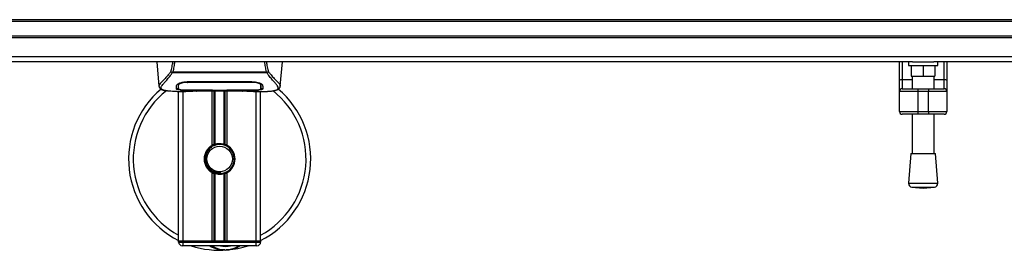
# Model space of a CAD drawing. Header units: millimetres. Extents: x 0 to 420, y 0 to 297.
# Tile 9 of 128: x 112.47 to 131.95, y 91.01 to 95.56. Entities that reach past the tile are written whole.
import ezdxf

# ---------------------------------------------------------------- set-up
doc = ezdxf.new("R2010")
doc.units = ezdxf.units.MM

msp = doc.modelspace()

# ---------------------------------------------------------------- linework, layer by layer
at = {"color": 7, "linetype": 'Continuous', "lineweight": 25}
for p, q in [((221.09183, 95.56253), (58.90817, 95.56253)), ((221.09183, 95.52649), (58.90817, 95.52649)), ((221.09183, 95.23816), (58.90817, 95.23816)), ((221.09183, 95.20212), (58.90817, 95.20212)), ((221.09183, 94.83229), (58.90817, 94.83229)), ((130.13518, 94.73359), (111.24967, 94.73359)), ((115.18746, 94.73359), (115.22957, 94.25233)), ((117.62905, 94.25233), (117.67116, 94.73359)), ((129.87768, 94.35397), (129.87768, 94.73359)), ((129.93174, 94.73359), (129.93174, 94.38498)), ((130.05788, 94.73359), (130.05788, 94.66151)), ((130.13518, 94.73359), (130.55725, 94.73359)), ((149.44275, 94.73359), (130.55725, 94.73359)), ((130.63454, 94.66151), (130.63454, 94.73359)), ((130.76068, 94.38498), (130.76068, 94.73359)), ((130.81474, 94.73359), (130.81474, 94.35397)), ((115.49305, 94.5153), (115.48965, 94.5245)), ((117.3651, 94.5153), (115.49305, 94.5153)), ((115.50255, 94.53549), (117.35611, 94.53549)), ((117.36906, 94.52464), (117.3651, 94.5153)), ((130.05788, 94.66151), (130.63454, 94.66151)), ((130.11195, 94.66151), (130.11195, 94.44526)), ((130.34621, 94.66151), (130.34621, 94.44526)), ((130.58048, 94.66151), (130.58048, 94.44526)), ((115.61178, 94.27899), (115.61195, 94.25331)), ((115.61368, 94.27015), (115.61307, 94.29469)), ((115.79859, 94.34013), (117.06002, 94.34013)), ((115.79905, 94.32624), (115.79892, 94.32624)), ((117.06412, 94.32623), (117.06446, 94.33982)), ((129.87768, 94.1465), (129.87768, 94.35397)), ((129.93174, 94.38498), (129.93174, 94.20056)), ((129.93174, 94.38498), (130.12997, 94.38498)), ((130.11195, 94.44526), (130.34621, 94.44526)), ((130.12997, 94.44526), (130.12997, 94.20056)), ((130.34621, 94.44526), (130.58048, 94.44526)), ((130.56246, 94.20056), (130.56246, 94.44526)), ((130.56246, 94.38498), (130.76068, 94.38498)), ((130.76068, 94.20056), (130.76068, 94.38498)), ((130.81474, 94.35397), (130.81474, 94.1465)), ((115.22949, 94.25375), (115.2302, 94.25239)), ((115.59237, 94.1465), (115.75757, 94.1465)), ((115.61194, 94.25331), (115.61231, 94.19207)), ((115.61839, 91.19115), (115.61839, 94.1465)), ((115.65482, 94.14875), (115.66157, 94.14946)), ((115.70849, 91.19115), (115.70849, 94.1465)), ((115.79859, 94.17519), (115.79859, 94.17233)), ((116.26713, 94.17233), (115.79859, 94.17233)), ((115.88852, 94.15625), (116.9701, 94.15625)), ((115.88854, 94.15628), (116.97008, 94.15628)), ((116.26713, 94.17233), (116.26713, 94.17525)), ((116.26713, 94.16577), (116.26713, 94.17233)), ((116.59149, 94.16577), (116.26713, 94.16577)), ((116.27974, 93.08034), (116.27974, 94.15625)), ((116.28517, 94.17525), (116.28517, 94.16838)), ((116.28517, 94.16838), (116.28517, 94.17525)), ((116.28517, 94.16838), (116.5735, 94.16838)), ((116.31881, 93.09871), (116.31881, 94.15625)), ((116.3395, 93.10587), (116.3395, 94.15625)), ((116.51912, 93.10587), (116.51912, 94.15625)), ((116.53981, 93.09871), (116.53981, 94.15625)), ((116.5735, 94.17525), (117.06597, 94.17519)), ((116.5735, 94.17525), (116.5735, 94.16838)), ((116.57888, 93.08034), (116.57888, 94.15625)), ((116.59149, 94.17233), (116.59149, 94.17525)), ((116.59149, 94.16577), (116.59149, 94.17233)), ((117.06002, 94.17233), (116.59149, 94.17233)), ((117.06002, 94.17519), (117.06002, 94.17233)), ((117.09787, 94.1465), (117.26613, 94.1465)), ((117.15013, 91.19115), (117.15013, 94.1465)), ((117.24023, 91.19115), (117.24023, 94.1465)), ((117.24666, 94.25219), (117.24669, 94.25693)), ((117.62913, 94.25375), (117.62842, 94.25239)), ((130.23809, 94.1465), (129.87768, 94.1465)), ((129.87768, 93.75005), (129.87768, 94.1465)), ((129.93174, 94.20056), (130.23809, 94.20056)), ((130.23809, 94.20056), (130.45433, 94.20056)), ((130.23809, 94.20056), (130.23809, 94.1465)), ((130.45433, 94.1465), (130.23809, 94.1465)), ((130.23809, 94.1465), (130.23809, 93.75005)), ((130.45433, 94.20056), (130.45433, 94.1465)), ((130.45433, 94.20056), (130.76068, 94.20056)), ((130.81474, 94.1465), (130.45433, 94.1465)), ((130.45433, 93.75005), (130.45433, 94.1465)), ((130.81474, 94.1465), (130.81474, 93.75005)), ((129.87768, 93.75005), (130.23809, 93.75005)), ((130.23809, 93.69598), (129.93174, 93.69598)), ((130.12997, 93.69598), (130.12997, 92.9237)), ((130.23809, 93.75005), (130.45433, 93.75005)), ((130.23809, 93.75005), (130.23809, 93.69598)), ((130.45433, 93.69598), (130.23809, 93.69598)), ((130.45433, 93.75005), (130.81474, 93.75005)), ((130.45433, 93.75005), (130.45433, 93.69598)), ((130.76068, 93.69598), (130.45433, 93.69598)), ((130.56246, 92.9237), (130.56246, 93.69598)), ((130.10294, 92.9237), (130.05788, 92.33322)), ((130.10294, 92.9237), (130.58949, 92.9237)), ((130.63454, 92.33322), (130.58949, 92.9237)), ((116.27974, 91.19115), (116.27974, 92.54563)), ((116.31881, 91.19115), (116.31881, 92.52726)), ((116.3395, 91.19115), (116.3395, 92.5201)), ((116.45431, 92.52574), (116.45233, 92.54851)), ((116.51912, 91.19115), (116.51912, 92.5201)), ((116.53981, 91.19115), (116.53981, 92.52726)), ((116.57888, 91.19115), (116.57888, 92.54563)), ((130.05788, 92.33322), (130.63454, 92.33322)), ((130.12427, 92.25586), (130.34621, 92.23893)), ((130.12427, 92.25586), (130.56815, 92.25586)), ((130.34621, 92.23893), (130.56815, 92.25586)), ((115.70849, 91.19115), (115.61839, 91.19115)), ((115.61839, 91.19115), (115.70849, 91.19115)), ((115.61839, 91.17313), (115.61839, 91.19115)), ((115.61839, 91.17313), (115.70849, 91.17313)), ((116.27974, 91.19115), (115.70849, 91.19115)), ((115.70849, 91.19115), (115.70849, 91.17313)), ((117.15013, 91.19115), (115.70849, 91.19115)), ((115.70849, 91.10105), (115.70849, 91.17313)), ((115.70849, 91.17313), (117.15013, 91.17313)), ((117.15013, 91.19115), (116.57888, 91.19115)), ((117.24023, 91.19115), (117.15013, 91.19115)), ((117.15013, 91.19115), (117.24023, 91.19115)), ((117.15013, 91.17313), (117.15013, 91.19115)), ((117.15013, 91.10105), (117.15013, 91.17313)), ((117.15013, 91.17313), (117.24023, 91.17313)), ((117.24023, 91.19115), (117.24023, 91.17313)), ((115.70849, 91.10105), (115.69047, 91.10105)), ((117.15013, 91.10105), (115.70849, 91.10105)), ((117.16815, 91.10105), (117.15013, 91.10105))]:
    msp.add_line(p, q, dxfattribs=at)
at = {"color": 7, "linetype": 'Continuous', "lineweight": 25, "flags": 128}
for points in [[(115.7945, 94.32623), (115.7986, 94.32624), (115.79892, 94.32624)], [(129.87768, 94.35397), (129.87872, 94.36002), (129.8818, 94.36584), (129.88679, 94.3712), (129.89351, 94.3759), (129.90171, 94.37975), (129.91105, 94.38262), (129.92119, 94.38438), (129.93174, 94.38498)], [(130.76068, 94.38498), (130.77123, 94.38438), (130.78137, 94.38262), (130.79072, 94.37975), (130.79891, 94.3759), (130.80563, 94.3712), (130.81063, 94.36584), (130.8137, 94.36002), (130.81474, 94.35397)], [(115.79265, 94.17519), (116.03096, 94.17523), (116.28517, 94.17525)]]:
    msp.add_lwpolyline(points, dxfattribs=at)
at = {"color": 7, "linetype": 'Continuous', "lineweight": 25}
msp.add_circle((116.42931, 92.81299), 0.25229, dxfattribs=at)
for centre, radius, start, end in [((116.42931, 92.81299), 1.80204, 130.046839, 243.256316), ((116.42931, 92.81299), 1.70915, 128.047069, 241.675912), ((116.42931, 92.81299), 1.80204, 296.743684, 49.984768), ((116.42931, 92.81299), 1.70915, 298.324088, 52.137337), ((129.93174, 94.1465), 0.05406, 90, 180), ((130.76068, 94.1465), 0.05406, 0, 90), ((129.93174, 93.75005), 0.05406, 180, 270), ((130.76068, 93.75005), 0.05406, 270, 0), ((116.42931, 92.81299), 0.30635, 119.224658, 240.775342), ((116.42931, 92.81299), 0.30635, 111.143405, 119.224658), ((116.42931, 92.81299), 0.28833, 274.974241, 94.974241), ((116.42931, 92.81299), 0.30635, 60.775342, 68.856595), ((116.42931, 92.81299), 0.30635, 299.224658, 60.775342), ((116.42931, 92.81299), 0.30635, 240.775342, 248.856595), ((116.42931, 92.81299), 0.30635, 291.143405, 299.224658), ((130.12976, 92.32773), 0.07208, 175.637086, 265.637086), ((130.56266, 92.32773), 0.07208, 274.362914, 4.362914), ((115.69047, 91.17313), 0.07208, 180, 270), ((117.16815, 91.17313), 0.07208, 270, 0), ((116.42931, 92.81299), 1.80204, 251.805128, 274.974241), ((116.54493, 91.4845), 0.46853, 234.926098, 305.073902), ((116.54493, 91.4845), 0.39645, 255.287788, 284.712212), ((116.42931, 92.81299), 1.80204, 274.974241, 288.194872)]:
    msp.add_arc(centre, radius, start, end, dxfattribs=at)
for points, knots in [([(115.46146, 94.53397), (115.47058, 94.56642), (115.48855, 94.6304), (115.49958, 94.69953), (115.50501, 94.73359)], [0, 0, 0, 0, 0.50728505, 1, 1, 1, 1]), ([(115.53711, 94.73359), (115.5333, 94.69918), (115.52575, 94.63083), (115.51025, 94.56713), (115.50255, 94.53549)], [0, 0, 0, 0, 0.50345062, 1, 1, 1, 1]), ([(117.35611, 94.5355), (117.3489, 94.56747), (117.3345, 94.63128), (117.32363, 94.69856), (117.32205, 94.73343), (117.32205, 94.73359)], [0, 0, 0, 0, 0.49992462, 0.99775327, 1, 1, 1, 1]), ([(117.35319, 94.73359), (117.35859, 94.69964), (117.36961, 94.63041), (117.38785, 94.56654), (117.39715, 94.53398)], [0, 0, 0, 0, 0.49025565, 1, 1, 1, 1]), ([(115.46143, 94.53402), (115.45066, 94.51972), (115.41805, 94.47639), (115.36432, 94.41674), (115.30825, 94.36013), (115.26547, 94.3179), (115.23487, 94.28094), (115.23144, 94.26363), (115.22949, 94.25375)], [0, 0, 0, 0, 0.0842305, 0.25507317, 0.42671503, 0.59795609, 0.7705982, 1, 1, 1, 1]), ([(115.35661, 94.16223), (115.35325, 94.16294), (115.34612, 94.16444), (115.33598, 94.16701), (115.32625, 94.16984), (115.3101, 94.17534), (115.29117, 94.18453), (115.27503, 94.20051), (115.27063, 94.22082), (115.27938, 94.24732), (115.30374, 94.28141), (115.3431, 94.32585), (115.39643, 94.38539), (115.44322, 94.44369), (115.47572, 94.48916), (115.4874, 94.50678), (115.49305, 94.5153)], [0, 0, 0, 0, 0.02969414, 0.06305591, 0.09492768, 0.12531521, 0.23205808, 0.32960303, 0.43327649, 0.53202469, 0.63076786, 0.73507022, 0.83793216, 0.94137578, 0.97165063, 1, 1, 1, 1]), ([(115.48959, 94.52451), (115.48937, 94.52453), (115.48553, 94.52494), (115.47826, 94.5264), (115.46876, 94.52982), (115.46388, 94.5326), (115.46146, 94.53397)], [0, 0, 0, 0, 0.0200108, 0.34699568, 0.67667396, 1, 1, 1, 1]), ([(115.48952, 94.52461), (115.49368, 94.52819), (115.49791, 94.53183), (115.50246, 94.53543), (115.50255, 94.5355)], [0, 0, 0, 0, 0.98124308, 1, 1, 1, 1]), ([(117.35611, 94.5355), (117.3562, 94.53543), (117.36091, 94.53205), (117.36503, 94.52831), (117.36906, 94.52464)], [0, 0, 0, 0, 0.01890165, 1, 1, 1, 1]), ([(117.49937, 94.16183), (117.50643, 94.16328), (117.52151, 94.16638), (117.54854, 94.17483), (117.57531, 94.18882), (117.5895, 94.2129), (117.58295, 94.23929), (117.56737, 94.26395), (117.55348, 94.28209), (117.53556, 94.30329), (117.51439, 94.32706), (117.48939, 94.35484), (117.46172, 94.38676), (117.43163, 94.42389), (117.39909, 94.4657), (117.37699, 94.49796), (117.3651, 94.5153)], [0, 0, 0, 0, 0.06157012, 0.13151171, 0.27071941, 0.40337504, 0.53510625, 0.58328098, 0.63315897, 0.68442904, 0.73675836, 0.78384784, 0.83893216, 0.89157329, 0.94168727, 1, 1, 1, 1]), ([(117.39715, 94.53398), (117.39473, 94.53261), (117.38985, 94.52983), (117.38035, 94.52641), (117.37309, 94.52494), (117.36927, 94.52454), (117.36906, 94.52451)], [0, 0, 0, 0, 0.32361461, 0.65359013, 0.98086966, 1, 1, 1, 1]), ([(117.39718, 94.53403), (117.40795, 94.51972), (117.44056, 94.4764), (117.4943, 94.41674), (117.55037, 94.36013), (117.59314, 94.3179), (117.62375, 94.28094), (117.62717, 94.26363), (117.62913, 94.25375)], [0, 0, 0, 0, 0.08424716, 0.25508672, 0.42672547, 0.59796341, 0.77060237, 1, 1, 1, 1]), ([(115.57875, 94.26719), (115.58154, 94.27408), (115.58712, 94.28787), (115.62789, 94.31024), (115.68722, 94.32925), (115.74867, 94.33903), (115.78642, 94.33986), (115.79859, 94.34013)], [0, 0, 0, 0, 0.2254673, 0.45085364, 0.67736923, 0.89591171, 1, 1, 1, 1]), ([(115.63106, 94.3097), (115.62514, 94.30627), (115.61101, 94.29811), (115.60946, 94.2903), (115.60855, 94.28577)], [0, 0, 0, 0, 0.41900897, 1, 1, 1, 1]), ([(115.61164, 94.29186), (115.61168, 94.28835), (115.61182, 94.27625), (115.61188, 94.26498), (115.61192, 94.25699)], [0, 0, 0, 0, 0.290963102, 1, 1, 1, 1]), ([(115.7945, 94.32623), (115.77427, 94.32546), (115.73383, 94.32391), (115.67991, 94.31278), (115.63914, 94.29782), (115.61708, 94.28266), (115.61467, 94.27378), (115.61368, 94.27015)], [0, 0, 0, 0, 0.2128654, 0.42572184, 0.63872248, 0.85234986, 1, 1, 1, 1]), ([(115.79397, 94.34705), (115.79397, 94.34688), (115.79415, 94.33995), (115.79432, 94.33301), (115.7945, 94.32623)], [0, 0, 0, 0, 0.023427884, 1, 1, 1, 1]), ([(117.06412, 94.32623), (117.06275, 94.32623), (116.91853, 94.32666), (116.49684, 94.32616), (116.07651, 94.32621), (115.79905, 94.32624)], [0, 0, 0, 0, 0.00323915, 0.34201142, 1, 1, 1, 1]), ([(117.06002, 94.34013), (117.08342, 94.33916), (117.13017, 94.33722), (117.19316, 94.32313), (117.24346, 94.30427), (117.27435, 94.2843), (117.27819, 94.2724), (117.27987, 94.26719)], [0, 0, 0, 0, 0.1991311, 0.39793157, 0.60588955, 0.82737965, 1, 1, 1, 1]), ([(117.24493, 94.27015), (117.24285, 94.27559), (117.23869, 94.28646), (117.20705, 94.3034), (117.16064, 94.3173), (117.11006, 94.32506), (117.07699, 94.3259), (117.06412, 94.32623)], [0, 0, 0, 0, 0.21773223, 0.43557879, 0.65075483, 0.86407246, 1, 1, 1, 1]), ([(117.25006, 94.28577), (117.24925, 94.29178), (117.24831, 94.29872), (117.23499, 94.30574), (117.23324, 94.30667)], [0, 0, 0, 0, 0.86801111, 1, 1, 1, 1]), ([(117.24569, 94.30025), (117.2456, 94.29678), (117.24535, 94.28675), (117.2451, 94.27672), (117.24493, 94.27015)], [0, 0, 0, 0, 0.3458763, 1, 1, 1, 1]), ([(117.2467, 94.25693), (117.24675, 94.2649), (117.24683, 94.2786), (117.247, 94.29322), (117.24706, 94.29934)], [0, 0, 0, 0, 0.58164119, 1, 1, 1, 1]), ([(115.22958, 94.25214), (115.23045, 94.24681), (115.23195, 94.2376), (115.23607, 94.22788), (115.24005, 94.22071), (115.24123, 94.21872), (115.24217, 94.2172), (115.24264, 94.21649), (115.24295, 94.216), (115.24326, 94.21555), (115.24367, 94.21494), (115.24501, 94.2131), (115.24553, 94.21269), (115.24673, 94.21167), (115.2476, 94.21101), (115.24842, 94.21035), (115.24876, 94.21007), (115.24905, 94.20982), (115.24927, 94.20963), (115.24949, 94.20944), (115.24982, 94.20915), (115.25037, 94.20866), (115.25107, 94.20801), (115.25276, 94.20639), (115.25517, 94.20397), (115.25892, 94.20031), (115.26413, 94.19569), (115.2716, 94.19009), (115.28226, 94.18369), (115.29981, 94.17573), (115.31994, 94.1688), (115.33721, 94.1655), (115.34319, 94.16436)], [0, 0, 0, 0, 0.10895151, 0.18836403, 0.20015725, 0.20797863, 0.21045693, 0.21142904, 0.21231706, 0.21323322, 0.21428764, 0.21709508, 0.23718398, 0.24934952, 0.25616294, 0.25744907, 0.25846748, 0.25891857, 0.25936812, 0.25985246, 0.2604052, 0.2618126, 0.26492315, 0.26948017, 0.29015729, 0.32576371, 0.37931044, 0.4537257, 0.55180182, 0.67626306, 0.8881219, 1, 1, 1, 1]), ([(115.59237, 94.14653), (115.58885, 94.14652), (115.56875, 94.14646), (115.52599, 94.14687), (115.47964, 94.14852), (115.44527, 94.15084), (115.42792, 94.1523), (115.4116, 94.15392), (115.39746, 94.15558), (115.38355, 94.15745), (115.37122, 94.15944), (115.36183, 94.1611), (115.35719, 94.16211), (115.35661, 94.16223)], [0, 0, 0, 0, 0.04881498, 0.278922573, 0.545155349, 0.62717383, 0.698343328, 0.75858144, 0.828404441, 0.873649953, 0.933892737, 0.99178224, 1, 1, 1, 1]), ([(115.57679, 94.19248), (115.5769, 94.19679), (115.57718, 94.20757), (115.57776, 94.22986), (115.57842, 94.25473), (115.57875, 94.26719)], [0, 0, 0, 0, 0.249392, 0.62414375, 1, 1, 1, 1]), ([(115.79859, 94.17233), (115.77371, 94.1725), (115.72395, 94.17285), (115.65759, 94.1757), (115.60745, 94.18035), (115.58056, 94.18617), (115.57788, 94.19066), (115.57679, 94.19248)], [0, 0, 0, 0, 0.21341182, 0.42681727, 0.64048529, 0.85457431, 1, 1, 1, 1]), ([(115.57695, 94.21061), (115.57811, 94.20785), (115.57968, 94.20412), (115.59725, 94.20155), (115.60176, 94.20088)], [0, 0, 0, 0, 0.74296977, 1, 1, 1, 1]), ([(115.61195, 94.25331), (115.61196, 94.2524), (115.61202, 94.24225), (115.61215, 94.22185), (115.61226, 94.20237), (115.61233, 94.19212)], [0, 0, 0, 0, 0.04480435, 0.49764008, 1, 1, 1, 1]), ([(115.61233, 94.19212), (115.61233, 94.19225), (115.61246, 94.19991), (115.61271, 94.21407), (115.61316, 94.24015), (115.61348, 94.25838), (115.61367, 94.26919), (115.61368, 94.27015)], [0, 0, 0, 0, 0.007519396, 0.456665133, 0.715355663, 0.974525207, 1, 1, 1, 1]), ([(115.61233, 94.19212), (115.61429, 94.18994), (115.61822, 94.18557), (115.64948, 94.18058), (115.69551, 94.17712), (115.74622, 94.17542), (115.77955, 94.17525), (115.79265, 94.17519)], [0, 0, 0, 0, 0.21612272, 0.43228358, 0.64748247, 0.86145988, 1, 1, 1, 1]), ([(115.65482, 94.14875), (115.65215, 94.14893), (115.64368, 94.1495), (115.64366, 94.15042), (115.65896, 94.15125), (115.66289, 94.15147)], [0, 0, 0, 0, 0.25540478, 0.808946, 1, 1, 1, 1]), ([(115.65359, 94.15078), (115.65358, 94.15078), (115.65304, 94.15068), (115.65552, 94.15106), (115.66024, 94.15136), (115.66289, 94.15152)], [0, 0, 0, 0, 0.00626083, 0.44327513, 1, 1, 1, 1]), ([(115.96876, 94.15358), (115.9447, 94.15171), (115.90473, 94.1486), (115.815, 94.14656), (115.73402, 94.14546), (115.66803, 94.1482), (115.65482, 94.14875)], [0, 0, 0, 0, 0.30143784, 0.50095323, 0.90014009, 1, 1, 1, 1]), ([(115.66289, 94.15147), (115.66878, 94.15186), (115.68365, 94.15286), (115.73511, 94.15452), (115.80677, 94.15598), (115.86129, 94.15618), (115.88854, 94.15628)], [0, 0, 0, 0, 0.17981299, 0.45378319, 0.72700373, 1, 1, 1, 1]), ([(115.96876, 94.15358), (115.9711, 94.15369), (115.97573, 94.15391), (115.98011, 94.15548), (115.98227, 94.15625)], [0, 0, 0, 0, 0.50476564, 1, 1, 1, 1]), ([(116.87635, 94.15625), (116.87851, 94.15548), (116.88289, 94.15391), (116.88752, 94.15369), (116.88986, 94.15358)], [0, 0, 0, 0, 0.49524741, 1, 1, 1, 1]), ([(117.2038, 94.14875), (117.16483, 94.1477), (117.10008, 94.14597), (117.00116, 94.14723), (116.9357, 94.14946), (116.8975, 94.15289), (116.88986, 94.15358)], [0, 0, 0, 0, 0.30152184, 0.50104725, 0.90023015, 1, 1, 1, 1]), ([(116.97007, 94.15625), (116.98593, 94.15622), (117.0191, 94.15615), (117.06756, 94.15558), (117.11318, 94.15469), (117.15099, 94.15359), (117.17434, 94.15273), (117.18133, 94.15233), (117.18198, 94.15229)], [0, 0, 0, 0, 0.18189708, 0.38061319, 0.58093849, 0.78035725, 0.97967552, 1, 1, 1, 1]), ([(116.97008, 94.15628), (116.98228, 94.15626), (117.02166, 94.15619), (117.08617, 94.15538), (117.15199, 94.15371), (117.19678, 94.15178), (117.21783, 94.14999), (117.20848, 94.14916), (117.2038, 94.14875)], [0, 0, 0, 0, 0.08215471, 0.26513997, 0.44867114, 0.63249904, 0.81630092, 1, 1, 1, 1]), ([(117.28183, 94.19248), (117.27945, 94.18982), (117.27468, 94.18449), (117.23648, 94.17858), (117.18011, 94.17455), (117.11766, 94.1726), (117.07641, 94.17241), (117.06002, 94.17233)], [0, 0, 0, 0, 0.21521677, 0.43046232, 0.64509935, 0.85904026, 1, 1, 1, 1]), ([(117.06597, 94.17519), (117.08616, 94.17534), (117.12654, 94.17564), (117.18039, 94.17813), (117.22116, 94.18209), (117.24315, 94.18694), (117.24538, 94.19063), (117.24629, 94.19212)], [0, 0, 0, 0, 0.21287602, 0.42573624, 0.63903454, 0.85331242, 1, 1, 1, 1]), ([(117.18198, 94.15229), (117.18836, 94.15197), (117.19862, 94.15147), (117.20516, 94.15074), (117.20451, 94.15086), (117.20435, 94.15089)], [0, 0, 0, 0, 0.55060159, 0.88501525, 1, 1, 1, 1]), ([(117.18999, 94.15183), (117.19018, 94.15172), (117.19235, 94.1505), (117.19704, 94.14924), (117.20155, 94.14891), (117.2038, 94.14875)], [0, 0, 0, 0, 0.04443315, 0.52221653, 1, 1, 1, 1]), ([(117.24493, 94.27015), (117.24495, 94.26919), (117.24526, 94.25128), (117.24566, 94.22882), (117.24604, 94.20658), (117.24621, 94.19675), (117.24629, 94.19225), (117.24629, 94.19212)], [0, 0, 0, 0, 0.02546624, 0.4713629, 0.73178735, 0.99246436, 1, 1, 1, 1]), ([(117.24629, 94.19207), (117.24629, 94.19224), (117.24641, 94.21228), (117.24655, 94.23232), (117.24668, 94.25219)], [0, 0, 0, 0, 0.00827271, 1, 1, 1, 1]), ([(117.24629, 94.19212), (117.24641, 94.2112), (117.24653, 94.23122), (117.24666, 94.25124), (117.24666, 94.25219)], [0, 0, 0, 0, 0.95264015, 1, 1, 1, 1]), ([(117.25704, 94.20091), (117.26451, 94.20229), (117.27956, 94.20508), (117.28096, 94.20876), (117.28167, 94.21061)], [0, 0, 0, 0, 0.49631334, 1, 1, 1, 1]), ([(117.26613, 94.14653), (117.26803, 94.14652), (117.27505, 94.14647), (117.28868, 94.14654), (117.30535, 94.14666), (117.3219, 94.1469), (117.33833, 94.14724), (117.35557, 94.14775), (117.37429, 94.1485), (117.39706, 94.14969), (117.42127, 94.15142), (117.44634, 94.15379), (117.47044, 94.15675), (117.48826, 94.15932), (117.4976, 94.16143), (117.49937, 94.16183)], [0, 0, 0, 0, 0.02762691, 0.10239616, 0.17945658, 0.24994161, 0.31702439, 0.38965422, 0.46782264, 0.55148696, 0.67182448, 0.76737343, 0.86398611, 0.97427426, 1, 1, 1, 1]), ([(117.27987, 94.26719), (117.2803, 94.25109), (117.28093, 94.22689), (117.28149, 94.20546), (117.28171, 94.19681), (117.28183, 94.19248)], [0, 0, 0, 0, 0.49858361, 0.74918971, 1, 1, 1, 1]), ([(117.51149, 94.16355), (117.51881, 94.16493), (117.53746, 94.16846), (117.55881, 94.17572), (117.57634, 94.18368), (117.58701, 94.19008), (117.59448, 94.19568), (117.59969, 94.20031), (117.60344, 94.20396), (117.60591, 94.20644), (117.60761, 94.20807), (117.60837, 94.20877), (117.60879, 94.20915), (117.60912, 94.20944), (117.60934, 94.20963), (117.60956, 94.20982), (117.60985, 94.21006), (117.6102, 94.21035), (117.61076, 94.21081), (117.61135, 94.21126), (117.61209, 94.21183), (117.61312, 94.21272), (117.61361, 94.2131), (117.61495, 94.21494), (117.61536, 94.21555), (117.61566, 94.216), (117.61598, 94.21649), (117.61645, 94.2172), (117.61739, 94.21872), (117.61857, 94.22071), (117.62255, 94.22788), (117.62667, 94.2376), (117.62817, 94.24681), (117.62903, 94.25214)], [0, 0, 0, 0, 0.13346194, 0.34016958, 0.46160951, 0.55730778, 0.62992241, 0.68217732, 0.71692903, 0.7371149, 0.74272174, 0.74460414, 0.7459796, 0.74651976, 0.74699289, 0.74743167, 0.74787155, 0.74886374, 0.75011647, 0.75397334, 0.75908593, 0.76862625, 0.78821087, 0.79094759, 0.79197558, 0.79286909, 0.79373558, 0.79468443, 0.7971036, 0.8047367, 0.8162438, 0.89371675, 1, 1, 1, 1]), ([(116.31881, 93.09871), (116.31955, 93.09899), (116.3218, 93.09986), (116.32652, 93.10159), (116.3328, 93.10376), (116.33722, 93.10517), (116.33934, 93.10582), (116.3395, 93.10587)], [0, 0, 0, 0, 0.13279182, 0.40328924, 0.68794599, 0.97624213, 1, 1, 1, 1]), ([(116.3395, 93.10587), (116.348, 93.10825), (116.37691, 93.11633), (116.42991, 93.12154), (116.48311, 93.11585), (116.50981, 93.10845), (116.51912, 93.10587)], [0, 0, 0, 0, 0.15316231, 0.52061175, 0.83276392, 1, 1, 1, 1]), ([(116.51912, 93.10587), (116.5202, 93.10554), (116.52318, 93.10461), (116.52856, 93.10283), (116.53478, 93.10063), (116.53813, 93.09935), (116.53981, 93.09871)], [0, 0, 0, 0, 0.15557258, 0.42978375, 0.7145238, 1, 1, 1, 1]), ([(116.45431, 92.52574), (116.41783, 92.52659), (116.34386, 92.52829), (116.24495, 92.58268), (116.17259, 92.66705), (116.13622, 92.77338), (116.1438, 92.88352), (116.17884, 92.97097), (116.21966, 93.00553), (116.2332, 93.01699)], [0, 0, 0, 0, 0.1532567, 0.3107756, 0.4622177, 0.61755972, 0.7743655, 0.92518437, 1, 1, 1, 1]), ([(116.40431, 93.10023), (116.37285, 93.0936), (116.30993, 93.08034), (116.23067, 93.02224), (116.17418, 92.94337), (116.14771, 92.85022), (116.15413, 92.75471), (116.19142, 92.66749), (116.25521, 92.59816), (116.33774, 92.55514), (116.40678, 92.54464), (116.44457, 92.54785), (116.45233, 92.54851)], [0, 0, 0, 0, 0.110298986, 0.220597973, 0.330896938, 0.441269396, 0.548938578, 0.656287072, 0.763696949, 0.868649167, 0.973047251, 1, 1, 1, 1]), ([(116.3395, 92.5201), (116.33904, 92.52024), (116.33673, 92.52095), (116.3321, 92.52244), (116.32587, 92.5246), (116.32141, 92.52626), (116.31931, 92.52707), (116.31881, 92.52726)], [0, 0, 0, 0, 0.06768855, 0.33799524, 0.61961326, 0.90796392, 1, 1, 1, 1]), ([(116.51912, 92.5201), (116.50095, 92.51551), (116.464, 92.50618), (116.40263, 92.50593), (116.3615, 92.51356), (116.34217, 92.5193), (116.3395, 92.5201)], [0, 0, 0, 0, 0.31763159, 0.64587204, 0.9510876, 1, 1, 1, 1]), ([(116.53981, 92.52726), (116.5395, 92.52714), (116.53775, 92.52647), (116.53382, 92.52499), (116.52771, 92.52284), (116.52259, 92.52117), (116.51986, 92.52033), (116.51912, 92.5201)], [0, 0, 0, 0, 0.05704611, 0.3223495, 0.60367528, 0.89214027, 1, 1, 1, 1]), ([(116.53608, 91.01758), (116.5168, 91.01707), (116.44518, 91.01521), (116.34896, 91.03909), (116.26291, 91.07312), (116.22933, 91.09402), (116.21803, 91.10105)], [0, 0, 0, 0, 0.17640166, 0.65503379, 0.8840221, 1, 1, 1, 1]), ([(116.58556, 91.01773), (116.58525, 91.0177), (116.57702, 91.01698), (116.56873, 91.0173), (116.56075, 91.01761)], [0, 0, 0, 0, 0.03710938, 1, 1, 1, 1]), ([(116.84714, 91.10105), (116.8442, 91.09911), (116.79632, 91.06757), (116.70809, 91.03686), (116.62147, 91.02087), (116.58587, 91.01776), (116.58556, 91.01773)], [0, 0, 0, 0, 0.03729849, 0.60902041, 0.99664446, 1, 1, 1, 1])]:
    msp.add_open_spline(points, degree=3, knots=knots, dxfattribs=at)

doc.saveas('drawing.dxf')
